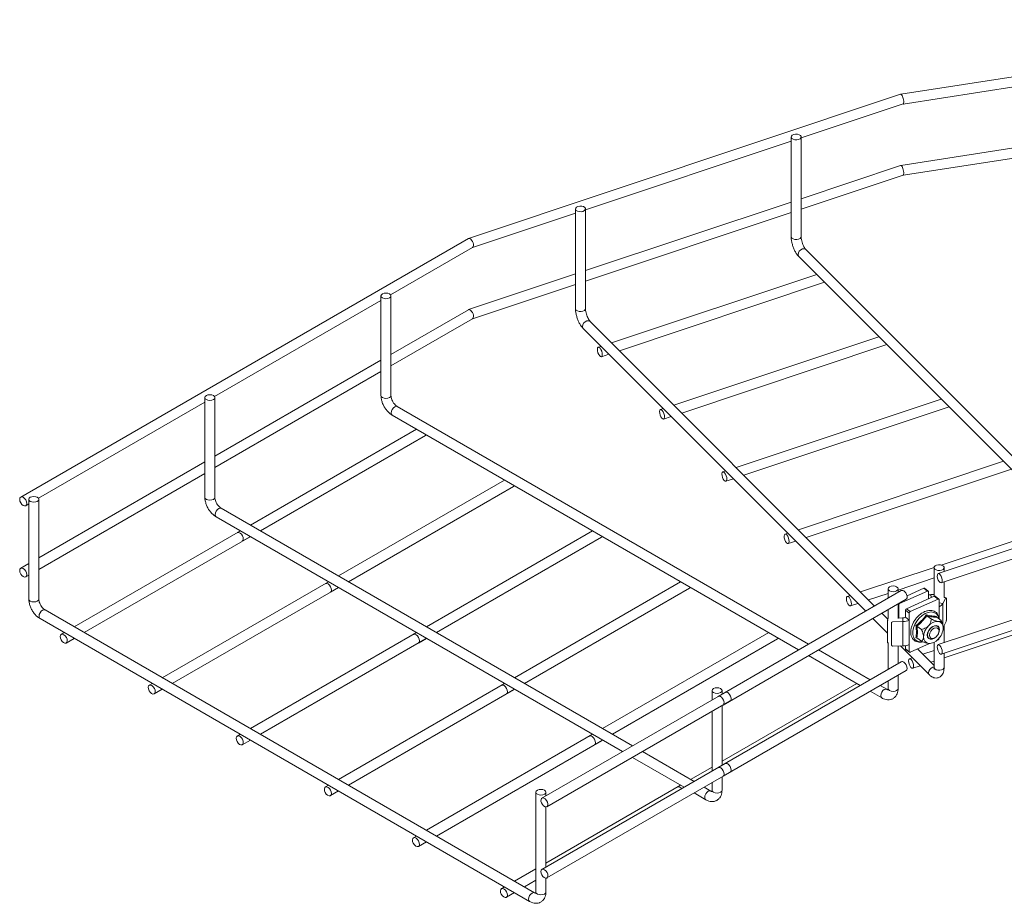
# Model space of a CAD drawing. Header units: millimetres. Extents: x 629 to 3946, y -402 to 1746.
# Tile 6 of 18: x 2305 to 2701, y -402 to -48. Entities that reach past the tile are written whole.
import ezdxf

# ---------------------------------------------------------------- set-up
doc = ezdxf.new("R2010")
doc.units = ezdxf.units.MM

msp = doc.modelspace()

# ---------------------------------------------------------------- linework, layer by layer
at = {"color": 7, "linetype": 'Continuous', "lineweight": 15}
for p, q in [((2852.72, -47.72), (2659.23, -77.65)), ((2660.16, -81.55), (2706.43, -74.39)), ((2659.2, -77.65), (2485.71, -135.48)), ((2619.26, -95.18), (2660.18, -81.54)), ((2615.26, -94.77), (2615.26, -134.78)), ((2619.26, -134.78), (2619.26, -94.77)), ((2532.65, -124.05), (2615.26, -96.52)), ((2706.43, -98.92), (2659.23, -106.22)), ((2659.2, -106.23), (2619.26, -119.55)), ((2660.16, -110.13), (2706.43, -102.97)), ((2619.26, -123.76), (2660.18, -110.12)), ((2615.26, -120.88), (2532.65, -148.41)), ((2487.31, -139.16), (2528.65, -125.38)), ((2528.65, -123.64), (2528.65, -163.65)), ((2532.65, -163.65), (2532.65, -123.64)), ((2532.65, -152.63), (2615.26, -125.09)), ((2485.62, -135.52), (2305.88, -239.28)), ((2454.42, -158.15), (2487.35, -139.14)), ((2731.95, -250.72), (2621.17, -139.95)), ((2618.34, -142.78), (2727.71, -252.13)), ((2528.65, -149.74), (2485.71, -164.06)), ((2625.5, -149.94), (2543.14, -177.39)), ((2487.31, -167.74), (2528.65, -153.96)), ((2546.31, -180.55), (2628.67, -153.1)), ((2383.71, -198.97), (2450.54, -160.38)), ((2450.54, -158.55), (2450.54, -198.56)), ((2454.54, -198.56), (2454.54, -158.55)), ((2485.62, -164.1), (2454.54, -182.04)), ((2454.54, -186.65), (2487.35, -167.71)), ((2648.76, -283), (2534.57, -168.82)), ((2531.74, -171.65), (2645.17, -285.07)), ((2650.5, -174.94), (2568.14, -202.39)), ((2538.9, -178.81), (2537.79, -179.18)), ((2571.31, -205.55), (2653.67, -178.1)), ((2450.54, -184.35), (2383.83, -222.86)), ((2539.05, -182.97), (2542.06, -181.97)), ((2383.83, -227.48), (2450.54, -188.96)), ((2312.99, -239.79), (2379.83, -201.21)), ((2379.83, -199.37), (2379.83, -239.38)), ((2379.83, -199.37), (2379.83, -239.38)), ((2383.83, -239.38), (2383.83, -199.37)), ((2383.83, -239.38), (2383.83, -199.37)), ((2675.5, -199.94), (2593.14, -227.39)), ((2622.24, -298.3), (2457.08, -202.96)), ((2563.9, -203.8), (2562.79, -204.17)), ((2596.31, -230.55), (2678.67, -203.1)), ((2455.08, -206.42), (2618.24, -300.61)), ((2564.05, -207.97), (2567.06, -206.97)), ((2464.81, -212.04), (2398.1, -250.55)), ((2402.1, -252.86), (2468.39, -214.58)), ((2379.83, -225.17), (2313.12, -263.68)), ((2700.5, -224.93), (2618.14, -252.38)), ((2588.9, -228.8), (2587.79, -229.17)), ((2621.31, -255.55), (2703.67, -228.1)), ((2313.12, -268.3), (2379.83, -229.78)), ((2500.16, -232.45), (2433.45, -270.96)), ((2589.05, -232.97), (2592.06, -231.96)), ((2437.45, -273.27), (2503.75, -234.99)), ((2309.12, -240.19), (2309.12, -280.2)), ((2313.12, -280.2), (2313.12, -240.19)), ((2764.36, -239.92), (2674.29, -269.94)), ((2307.88, -242.74), (2309.12, -242.03)), ((2551.53, -339.12), (2386.37, -243.78)), ((2551.53, -339.12), (2386.37, -243.78)), ((2675.55, -273.73), (2765.62, -243.71)), ((2384.37, -247.24), (2547.53, -341.43)), ((2384.37, -247.24), (2547.53, -341.43)), ((2394.1, -252.86), (2327.39, -291.37)), ((2394.1, -252.86), (2392.85, -253.57)), ((2535.52, -252.86), (2468.81, -291.37)), ((2725.5, -249.93), (2675.53, -266.59)), ((2331.39, -293.68), (2397.68, -255.4)), ((2394.85, -257.04), (2398.1, -255.17)), ((2472.81, -293.68), (2539.1, -255.4)), ((2613.9, -253.8), (2612.79, -254.17)), ((2614.05, -257.96), (2617.06, -256.96)), ((2309.12, -265.99), (2305.88, -267.86)), ((2672.66, -267.54), (2643.14, -277.38)), ((2672.65, -267.62), (2672.65, -279.11)), ((2764.36, -268.5), (2674.29, -298.51)), ((2676.65, -269.15), (2676.65, -267.62)), ((2307.88, -271.32), (2309.12, -270.6)), ((2658.19, -276.58), (2672.65, -271.76)), ((2675.55, -302.31), (2765.62, -272.29)), ((2429.45, -273.27), (2362.74, -311.78)), ((2366.74, -314.09), (2433.04, -275.81)), ((2429.45, -273.27), (2428.21, -273.98)), ((2430.21, -277.45), (2433.45, -275.58)), ((2570.87, -273.27), (2504.16, -311.78)), ((2508.16, -314.09), (2574.46, -275.81)), ((2654.19, -276.12), (2654.19, -279.86)), ((2658.19, -277.55), (2658.19, -276.12)), ((2668.47, -275.91), (2661.79, -278.9)), ((2670, -277.05), (2668.47, -275.91)), ((2670.3, -277.05), (2668.77, -275.91)), ((2676.65, -279.54), (2676.65, -273.36)), ((2659.43, -276.83), (2585.89, -319.29)), ((2587.89, -322.75), (2661.43, -280.3)), ((2638.9, -278.8), (2637.79, -279.17)), ((2646.31, -280.54), (2654.19, -277.92)), ((2670, -277.05), (2658.82, -282.06)), ((2661.55, -284.09), (2672.73, -279.07)), ((2663.08, -285.23), (2674.27, -280.21)), ((2670.4, -277.28), (2670.4, -280.12)), ((2672.65, -278.42), (2671.4, -278.45)), ((2674.27, -280.21), (2672.73, -279.07)), ((2674.56, -280.22), (2673.03, -279.08)), ((2674.66, -280.44), (2674.66, -283.3)), ((2677.41, -279.75), (2676.2, -282.02)), ((2676.65, -303.76), (2753.67, -278.09)), ((2677.5, -279.67), (2676.65, -279.52)), ((2677.56, -279.88), (2677.56, -288.87)), ((2512.23, -398.08), (2315.66, -284.6)), ((2639.05, -282.96), (2642.06, -281.96)), ((2654.19, -284.48), (2654.19, -288.02)), ((2658.19, -288.01), (2658.19, -282.17)), ((2658.43, -282.65), (2658.43, -285.51)), ((2661.55, -284.09), (2663.08, -285.23)), ((2313.66, -288.06), (2510.23, -401.54)), ((2648.1, -287.99), (2654, -293.89)), ((2654.03, -288.27), (2651.69, -285.92)), ((2654, -288.6), (2654, -297.58)), ((2654.15, -287.92), (2654.19, -287.83)), ((2658.43, -285.51), (2658.19, -285.33)), ((2658.19, -287.83), (2660.03, -287.77)), ((2660.03, -287.77), (2660.15, -289.22)), ((2662.69, -285.81), (2661.16, -284.68)), ((2661.16, -284.68), (2661.16, -287.53)), ((2661.16, -287.53), (2662.69, -288.67)), ((2662.69, -285.81), (2662.69, -288.67)), ((2669.73, -286.96), (2671.54, -288.3)), ((2673.65, -287.16), (2673.67, -287.53)), ((2673.68, -287.54), (2675.48, -288.88)), ((2655.55, -289.76), (2655.55, -298.74)), ((2656.05, -289.33), (2660.15, -289.22)), ((2660.15, -289.22), (2660.15, -299.01)), ((2662.69, -288.67), (2662.69, -298.47)), ((2665.78, -291.08), (2667.59, -292.42)), ((2674.15, -291.21), (2674.09, -291.17)), ((2676.22, -291.05), (2676.19, -290.91)), ((2677.41, -289.55), (2676.3, -291.63)), ((2676.65, -297.73), (2676.65, -290.96)), ((2323.39, -293.68), (2322.14, -294.39)), ((2324.14, -297.86), (2327.39, -295.99)), ((2464.81, -293.68), (2398.1, -332.19)), ((2402.1, -334.5), (2468.39, -296.23)), ((2464.81, -293.68), (2463.56, -294.39)), ((2465.56, -297.86), (2468.81, -295.99)), ((2606.23, -293.68), (2539.52, -332.19)), ((2543.52, -334.5), (2609.81, -296.23)), ((2666.02, -295.97), (2665.35, -295.84)), ((2665.78, -295.8), (2667.59, -297.14)), ((2670.51, -295.98), (2670.57, -296.03)), ((2672.71, -295.89), (2672.98, -295.72)), ((2674.55, -293.61), (2674.63, -293.3)), ((2674.66, -295.9), (2674.66, -295.96)), ((2654.06, -297.8), (2654.2, -297.82)), ((2654.19, -297.82), (2654.19, -308.44)), ((2655.53, -298.52), (2655.56, -298.77)), ((2656.05, -299.13), (2660.15, -299.01)), ((2658.19, -306.13), (2658.19, -299.07)), ((2659.15, -299.04), (2670.74, -310.63)), ((2661.16, -300.19), (2661.16, -298.92)), ((2661.16, -300.19), (2662.69, -301.33)), ((2661.25, -300.41), (2662.79, -301.55)), ((2662.69, -301.33), (2662.69, -298.47)), ((2663.08, -301.56), (2670.77, -298.11)), ((2672.65, -306.89), (2666.01, -300.25)), ((2670.89, -298.07), (2671.01, -298.06)), ((2672.65, -297.56), (2672.65, -307.63)), ((2673.85, -296.73), (2674.27, -296.54)), ((2622.24, -302.92), (2643, -314.9)), ((2647, -312.59), (2626.24, -300.61)), ((2663.9, -303.79), (2662.79, -304.16)), ((2672.65, -300.88), (2668.14, -302.38)), ((2676.65, -307.63), (2676.65, -301.94)), ((2659.43, -305.41), (2585.89, -347.87)), ((2664.05, -307.96), (2667.06, -306.96)), ((2671.31, -305.54), (2672.65, -305.09)), ((2587.89, -351.33), (2661.43, -308.88)), ((2658.19, -316.13), (2658.19, -310.75)), ((2358.74, -314.09), (2357.5, -314.8)), ((2500.16, -314.09), (2433.45, -352.6)), ((2500.16, -314.09), (2498.92, -314.8)), ((2641.58, -314.09), (2587.48, -345.32)), ((2653.65, -316.44), (2651, -314.9)), ((2654.19, -313.06), (2654.19, -316.13)), ((2359.5, -318.27), (2362.74, -316.4)), ((2437.45, -354.91), (2503.75, -316.64)), ((2500.92, -318.27), (2504.16, -316.4)), ((2588.72, -317.65), (2515.18, -360.11)), ((2583.48, -316.94), (2583.48, -320.68)), ((2583.48, -316.94), (2583.48, -320.68)), ((2587.48, -318.37), (2587.48, -316.94)), ((2587.48, -318.37), (2587.48, -316.94)), ((2647, -317.21), (2651.65, -319.9)), ((2517.18, -363.57), (2590.72, -321.12)), ((2587.48, -346.95), (2587.48, -322.99)), ((2587.48, -346.95), (2587.48, -322.99)), ((2583.48, -325.3), (2583.48, -349.26)), ((2583.48, -325.3), (2583.48, -349.26)), ((2394.1, -334.5), (2392.85, -335.21)), ((2535.52, -334.5), (2468.81, -373.01)), ((2535.52, -334.5), (2534.27, -335.21)), ((2394.85, -338.68), (2398.1, -336.81)), ((2472.81, -375.32), (2539.1, -337.05)), ((2536.27, -338.68), (2539.52, -336.81)), ((2551.53, -343.74), (2572.28, -355.72)), ((2551.53, -343.74), (2572.28, -355.72)), ((2576.28, -353.41), (2555.53, -341.43)), ((2576.28, -353.41), (2555.53, -341.43)), ((2588.72, -346.23), (2515.18, -388.69)), ((2583.48, -347.63), (2574.87, -352.6)), ((2517.18, -392.15), (2590.72, -349.7)), ((2587.48, -356.95), (2587.48, -351.57)), ((2587.48, -356.95), (2587.48, -351.57)), ((2429.45, -354.91), (2428.21, -355.62)), ((2570.87, -354.91), (2516.77, -386.14)), ((2570.87, -354.91), (2569.63, -355.62)), ((2582.94, -357.26), (2580.29, -355.72)), ((2582.94, -357.26), (2580.29, -355.72)), ((2583.48, -353.88), (2583.48, -356.95)), ((2583.48, -353.88), (2583.48, -356.95)), ((2430.21, -359.09), (2433.45, -357.22)), ((2512.77, -357.76), (2512.77, -397.77)), ((2516.77, -359.19), (2516.77, -357.76)), ((2576.28, -358.03), (2580.94, -360.72)), ((2576.28, -358.03), (2580.94, -360.72)), ((2583.31, -357.43), (2582.94, -357.26)), ((2516.77, -387.77), (2516.77, -363.66)), ((2464.81, -375.32), (2463.56, -376.03)), ((2465.56, -379.5), (2468.81, -377.63)), ((2512.77, -388.45), (2504.16, -393.42)), ((2508.16, -395.73), (2512.77, -393.07)), ((2516.77, -397.77), (2516.77, -392.24)), ((2500.16, -395.73), (2498.92, -396.44)), ((2500.92, -399.91), (2504.16, -398.04))]:
    msp.add_line(p, q, dxfattribs=at)
at = {"color": 8, "linetype": 'Continuous', "lineweight": 15}
for p, q in [((2671.5, -279.62), (2671.4, -278.45)), ((2677.41, -279.75), (2676.65, -279.62)), ((2658.43, -282.65), (2658.19, -282.47)), ((2658.63, -281.92), (2658.82, -282.06)), ((2676.2, -282.02), (2674.66, -281.74)), ((2674.66, -283.3), (2674.66, -287.93)), ((2676.2, -282.02), (2676.2, -290.95)), ((2654.23, -288.64), (2654, -288.6)), ((2654.15, -287.92), (2654.19, -287.93)), ((2658.43, -285.51), (2658.43, -287.82)), ((2655.55, -289.76), (2655.53, -289.51)), ((2656.04, -289.16), (2656.05, -289.33)), ((2654, -297.58), (2654.23, -297.62)), ((2655.53, -298.49), (2655.55, -298.74))]:
    msp.add_line(p, q, dxfattribs=at)
at = {"color": 7, "linetype": 'Continuous', "lineweight": 15, "flags": 128}
for points in [[(2616.26, -93.77), (2615.67, -94.07), (2615.32, -94.48), (2615.27, -94.93), (2615.52, -95.35), (2616.04, -95.69), (2616.74, -95.89), (2617.52, -95.92), (2618.26, -95.77), (2618.84, -95.48), (2619.19, -95.07), (2619.24, -94.62), (2618.99, -94.2), (2618.47, -93.86), (2617.77, -93.66), (2617, -93.63), (2616.26, -93.77)], [(2529.65, -122.64), (2529.07, -122.94), (2528.72, -123.34), (2528.67, -123.79), (2528.92, -124.22), (2529.44, -124.55), (2530.14, -124.75), (2530.92, -124.78), (2531.65, -124.64), (2532.24, -124.34), (2532.59, -123.94), (2532.64, -123.49), (2532.39, -123.06), (2531.87, -122.72), (2531.17, -122.52), (2530.39, -122.49), (2529.65, -122.64)], [(2451.13, -157.74), (2450.7, -158.11), (2450.54, -158.55), (2450.7, -159), (2451.13, -159.37), (2451.78, -159.62), (2452.54, -159.71), (2453.31, -159.62), (2453.96, -159.37), (2454.39, -159), (2454.54, -158.55), (2454.39, -158.11), (2453.96, -157.74), (2453.31, -157.49), (2452.54, -157.4), (2451.78, -157.49), (2451.13, -157.74)], [(2539.17, -180.75), (2538.86, -180.05), (2538.49, -179.51), (2538.1, -179.21), (2537.76, -179.19), (2537.52, -179.46), (2537.42, -179.97), (2537.48, -180.66), (2537.67, -181.4), (2537.98, -182.1), (2538.36, -182.64), (2538.75, -182.94), (2539.08, -182.96), (2539.32, -182.69), (2539.42, -182.18), (2539.37, -181.49), (2539.17, -180.75)], [(2380.42, -198.56), (2379.98, -198.93), (2379.83, -199.37), (2379.98, -199.82), (2380.42, -200.19), (2381.07, -200.44), (2381.83, -200.53), (2382.6, -200.44), (2383.25, -200.19), (2383.68, -199.82), (2383.83, -199.37), (2383.68, -198.93), (2383.25, -198.56), (2382.6, -198.31), (2381.83, -198.22), (2381.07, -198.31), (2380.42, -198.56)], [(2380.42, -198.56), (2379.98, -198.93), (2379.83, -199.37), (2379.98, -199.82), (2380.42, -200.19), (2381.07, -200.44), (2381.83, -200.53), (2382.6, -200.44), (2383.25, -200.19), (2383.68, -199.82), (2383.83, -199.37), (2383.68, -198.93), (2383.25, -198.56), (2382.6, -198.31), (2381.83, -198.22), (2381.07, -198.31), (2380.42, -198.56)], [(2564.17, -205.74), (2563.86, -205.05), (2563.49, -204.51), (2563.1, -204.2), (2562.76, -204.19), (2562.52, -204.45), (2562.42, -204.97), (2562.48, -205.65), (2562.67, -206.4), (2562.98, -207.1), (2563.36, -207.64), (2563.75, -207.94), (2564.08, -207.96), (2564.32, -207.69), (2564.42, -207.17), (2564.37, -206.49), (2564.17, -205.74)], [(2468.39, -214.58), (2468.66, -214.3), (2468.68, -214.27)], [(2589.17, -230.74), (2588.86, -230.04), (2588.49, -229.5), (2588.1, -229.2), (2587.76, -229.18), (2587.52, -229.45), (2587.42, -229.97), (2587.48, -230.65), (2587.67, -231.4), (2587.98, -232.09), (2588.36, -232.64), (2588.75, -232.94), (2589.08, -232.96), (2589.32, -232.69), (2589.42, -232.17), (2589.37, -231.49), (2589.17, -230.74)], [(2503.75, -234.99), (2504.02, -234.71), (2504.03, -234.68)], [(2308.29, -241.83), (2308.19, -241.14), (2307.88, -240.43), (2307.42, -239.81), (2306.88, -239.38), (2306.34, -239.19), (2305.88, -239.28), (2305.57, -239.63), (2305.46, -240.19), (2305.57, -240.88), (2305.88, -241.59), (2306.34, -242.21), (2306.88, -242.64), (2307.42, -242.83), (2307.88, -242.74), (2308.19, -242.39), (2308.29, -241.83)], [(2309.71, -239.38), (2309.27, -239.75), (2309.12, -240.19), (2309.27, -240.64), (2309.71, -241.01), (2310.36, -241.26), (2311.12, -241.35), (2311.89, -241.26), (2312.54, -241.01), (2312.97, -240.64), (2313.12, -240.19), (2312.97, -239.75), (2312.54, -239.38), (2311.89, -239.13), (2311.12, -239.04), (2310.36, -239.13), (2309.71, -239.38)], [(2394.91, -254.84), (2394.48, -254.2), (2393.94, -253.73), (2393.4, -253.5), (2392.92, -253.54), (2392.85, -253.57)], [(2394.85, -257.04), (2395.12, -256.76), (2395.26, -256.22), (2395.19, -255.55), (2394.91, -254.84)], [(2397.68, -255.4), (2397.95, -255.12), (2397.97, -255.09)], [(2539.1, -255.4), (2539.37, -255.12), (2539.39, -255.09)], [(2614.17, -255.74), (2613.86, -255.04), (2613.49, -254.5), (2613.1, -254.2), (2612.76, -254.18), (2612.52, -254.45), (2612.42, -254.96), (2612.48, -255.65), (2612.67, -256.39), (2612.98, -257.09), (2613.36, -257.63), (2613.75, -257.93), (2614.08, -257.95), (2614.32, -257.68), (2614.42, -257.17), (2614.37, -256.48), (2614.17, -255.74)], [(2308.29, -270.41), (2308.19, -269.72), (2307.88, -269.01), (2307.42, -268.39), (2306.88, -267.96), (2306.34, -267.77), (2305.88, -267.86), (2305.57, -268.21), (2305.46, -268.77), (2305.57, -269.46), (2305.88, -270.17), (2306.34, -270.79), (2306.88, -271.22), (2307.42, -271.41), (2307.88, -271.32), (2308.19, -270.97), (2308.29, -270.41)], [(2675.65, -268.62), (2674.92, -268.77), (2674.14, -268.74), (2673.44, -268.54), (2672.92, -268.2), (2672.67, -267.77), (2672.72, -267.32), (2673.07, -266.92), (2673.65, -266.62), (2674.39, -266.48), (2675.17, -266.51), (2675.87, -266.71), (2676.39, -267.05), (2676.64, -267.47), (2676.59, -267.92), (2676.24, -268.33), (2675.65, -268.62)], [(2675.15, -270.47), (2674.76, -270.06), (2674.39, -269.92), (2674.11, -270.07), (2673.95, -270.49), (2673.94, -271.11), (2674.07, -271.85), (2674.34, -272.58), (2674.69, -273.2), (2675.08, -273.61), (2675.45, -273.75), (2675.73, -273.6), (2675.9, -273.18), (2675.91, -272.55), (2675.77, -271.82), (2675.51, -271.09), (2675.15, -270.47)], [(2430.27, -275.25), (2429.83, -274.61), (2429.3, -274.14), (2428.75, -273.91), (2428.27, -273.95), (2428.21, -273.98)], [(2430.21, -277.45), (2430.48, -277.17), (2430.62, -276.63), (2430.55, -275.96), (2430.27, -275.25)], [(2433.04, -275.81), (2433.31, -275.54), (2433.32, -275.5)], [(2574.46, -275.81), (2574.73, -275.54), (2574.75, -275.5)], [(2657.6, -276.93), (2656.96, -277.18), (2656.19, -277.27), (2655.42, -277.18), (2654.78, -276.93), (2654.34, -276.56), (2654.19, -276.12), (2654.34, -275.67), (2654.78, -275.3), (2655.42, -275.05), (2656.19, -274.96), (2656.96, -275.05), (2657.6, -275.3), (2658.04, -275.67), (2658.19, -276.12), (2658.04, -276.56), (2657.6, -276.93)], [(2639.17, -280.73), (2638.86, -280.04), (2638.49, -279.5), (2638.1, -279.19), (2637.76, -279.18), (2637.52, -279.45), (2637.42, -279.96), (2637.48, -280.65), (2637.67, -281.39), (2637.98, -282.09), (2638.36, -282.63), (2638.75, -282.93), (2639.08, -282.95), (2639.32, -282.68), (2639.42, -282.16), (2639.37, -281.48), (2639.17, -280.73)], [(2661.43, -280.3), (2661.58, -280.18), (2661.81, -279.73), (2661.83, -279.11), (2661.63, -278.4), (2661.26, -277.71), (2660.75, -277.16)], [(2677.56, -279.88), (2677.55, -279.81), (2677.54, -279.75), (2677.53, -279.7), (2677.51, -279.68), (2677.49, -279.67), (2677.46, -279.68), (2677.44, -279.71), (2677.41, -279.75)], [(2673.8, -295.02), (2673.58, -295.26), (2672.78, -295.92), (2671.93, -296.3), (2671.13, -296.36), (2670.48, -296.09), (2670.06, -295.52), (2669.91, -294.72), (2670.06, -293.79), (2670.48, -292.83), (2671.13, -291.98), (2671.93, -291.32), (2672.78, -290.94), (2673.58, -290.88), (2674.23, -291.15), (2674.66, -291.72), (2674.81, -292.52), (2674.81, -292.52)], [(2670.68, -292.64), (2671.36, -291.85), (2672.15, -291.27), (2672.97, -290.98), (2673.72, -291), (2674.3, -291.34), (2674.65, -291.96), (2674.72, -292.78), (2674.63, -293.3)], [(2671.33, -293.07), (2671.96, -292.36), (2672.7, -291.88), (2673.44, -291.7), (2674.06, -291.85), (2674.48, -292.31), (2674.63, -293.01), (2674.48, -293.84), (2674.06, -294.67), (2673.44, -295.39), (2672.7, -295.87), (2671.96, -296.05), (2671.33, -295.9), (2670.91, -295.44), (2670.77, -294.74), (2670.91, -293.91), (2671.33, -293.07)], [(2324.2, -295.66), (2323.77, -295.02), (2323.23, -294.55), (2322.69, -294.32), (2322.21, -294.36), (2321.87, -294.67), (2321.73, -295.21), (2321.8, -295.88), (2322.08, -296.59), (2322.52, -297.23), (2323.05, -297.7), (2323.6, -297.94), (2324.08, -297.89), (2324.41, -297.58), (2324.55, -297.04), (2324.48, -296.37), (2324.2, -295.66)], [(2465.63, -295.66), (2465.19, -295.02), (2464.65, -294.55), (2464.11, -294.32), (2463.63, -294.36), (2463.56, -294.39)], [(2465.56, -297.86), (2465.83, -297.58), (2465.98, -297.04), (2465.9, -296.37), (2465.63, -295.66)], [(2468.39, -296.23), (2468.66, -295.95), (2468.68, -295.91)], [(2609.81, -296.23), (2610.08, -295.95), (2610.1, -295.91)], [(2672.71, -295.89), (2672.56, -295.97), (2671.74, -296.26), (2671, -296.24), (2670.42, -295.9), (2670.07, -295.28), (2670, -294.47), (2670.21, -293.55), (2670.68, -292.64)], [(2654.06, -297.8), (2654.04, -297.79), (2654.02, -297.76), (2654.01, -297.72), (2654, -297.66), (2654, -297.58)], [(2674.97, -298.82), (2674.58, -298.54), (2674.25, -298.53), (2674.02, -298.82), (2673.92, -299.34), (2673.98, -300.03), (2674.18, -300.78), (2674.5, -301.47), (2674.88, -302), (2675.26, -302.29), (2675.6, -302.29), (2675.83, -302.01), (2675.92, -301.48), (2675.86, -300.79), (2675.66, -300.05), (2675.35, -299.36), (2674.97, -298.82)], [(2664.17, -305.73), (2663.86, -305.03), (2663.49, -304.49), (2663.1, -304.19), (2662.76, -304.17), (2662.52, -304.44), (2662.42, -304.96), (2662.48, -305.64), (2662.67, -306.39), (2662.98, -307.09), (2663.36, -307.63), (2663.75, -307.93), (2664.08, -307.95), (2664.32, -307.68), (2664.42, -307.16), (2664.37, -306.48), (2664.17, -305.73)], [(2661.43, -308.88), (2661.71, -308.58), (2661.85, -308.03), (2661.76, -307.35), (2661.48, -306.64), (2661.03, -306.01), (2660.5, -305.55)], [(2359.56, -316.07), (2359.12, -315.43), (2358.59, -314.96), (2358.04, -314.73), (2357.56, -314.77), (2357.23, -315.08), (2357.09, -315.62), (2357.16, -316.29), (2357.44, -317), (2357.87, -317.64), (2358.41, -318.11), (2358.96, -318.35), (2359.43, -318.3), (2359.77, -317.99), (2359.91, -317.45), (2359.84, -316.78), (2359.56, -316.07)], [(2500.98, -316.07), (2500.54, -315.43), (2500.01, -314.96), (2499.46, -314.73), (2498.98, -314.77), (2498.92, -314.8)], [(2500.92, -318.27), (2501.19, -317.99), (2501.33, -317.45), (2501.26, -316.78), (2500.98, -316.07)], [(2586.89, -317.75), (2586.24, -318), (2585.48, -318.09), (2584.71, -318), (2584.06, -317.75), (2583.63, -317.38), (2583.48, -316.94), (2583.63, -316.49), (2584.06, -316.12), (2584.71, -315.87), (2585.48, -315.78), (2586.24, -315.87), (2586.89, -316.12), (2587.33, -316.49), (2587.48, -316.94), (2587.33, -317.38), (2586.89, -317.75)], [(2586.89, -317.75), (2586.24, -318), (2585.48, -318.09), (2584.71, -318), (2584.06, -317.75), (2583.63, -317.38), (2583.48, -316.94), (2583.63, -316.49), (2584.06, -316.12), (2584.71, -315.87), (2585.48, -315.78), (2586.24, -315.87), (2586.89, -316.12), (2587.33, -316.49), (2587.48, -316.94), (2587.33, -317.38), (2586.89, -317.75)], [(2503.75, -316.64), (2504.02, -316.36), (2504.03, -316.32)], [(2587.89, -322.75), (2588.04, -322.63), (2588.27, -322.19), (2588.29, -321.56), (2588.09, -320.85), (2587.72, -320.17), (2587.22, -319.61)], [(2590.72, -321.12), (2590.87, -321), (2591.1, -320.55), (2591.12, -319.93), (2590.92, -319.22), (2590.55, -318.53), (2590.04, -317.98)], [(2394.91, -336.48), (2394.48, -335.84), (2393.94, -335.37), (2393.4, -335.14), (2392.92, -335.18), (2392.58, -335.49), (2392.44, -336.03), (2392.51, -336.7), (2392.79, -337.41), (2393.23, -338.05), (2393.76, -338.52), (2394.31, -338.76), (2394.79, -338.71), (2395.12, -338.4), (2395.26, -337.86), (2395.19, -337.19), (2394.91, -336.48)], [(2536.34, -336.48), (2535.9, -335.84), (2535.36, -335.37), (2534.82, -335.14), (2534.34, -335.18), (2534.27, -335.21)], [(2536.27, -338.68), (2536.54, -338.4), (2536.69, -337.86), (2536.61, -337.19), (2536.34, -336.48)], [(2539.1, -337.05), (2539.37, -336.77), (2539.39, -336.73)], [(2590.72, -349.7), (2591, -349.4), (2591.13, -348.85), (2591.05, -348.17), (2590.77, -347.46), (2590.32, -346.83), (2589.78, -346.37)], [(2587.89, -351.33), (2588.17, -351.03), (2588.31, -350.49), (2588.22, -349.81), (2587.94, -349.1), (2587.49, -348.46), (2586.96, -348)], [(2430.27, -356.89), (2429.83, -356.25), (2429.3, -355.78), (2428.75, -355.55), (2428.27, -355.59), (2427.94, -355.9), (2427.8, -356.44), (2427.87, -357.11), (2428.15, -357.82), (2428.59, -358.46), (2429.12, -358.93), (2429.67, -359.17), (2430.14, -359.12), (2430.48, -358.81), (2430.62, -358.27), (2430.55, -357.6), (2430.27, -356.89)], [(2516.18, -358.57), (2515.53, -358.82), (2514.77, -358.91), (2514, -358.82), (2513.35, -358.57), (2512.92, -358.2), (2512.77, -357.76), (2512.92, -357.32), (2513.35, -356.94), (2514, -356.69), (2514.77, -356.6), (2515.53, -356.69), (2516.18, -356.94), (2516.62, -357.32), (2516.77, -357.76), (2516.62, -358.2), (2516.18, -358.57)], [(2516.5, -360.43), (2515.95, -360.1), (2515.44, -360.02), (2515.03, -360.22), (2514.81, -360.67), (2514.79, -361.3), (2514.98, -362.01), (2515.36, -362.69), (2515.86, -363.24), (2516.41, -363.58), (2516.93, -363.66), (2517.33, -363.45), (2517.56, -363.01), (2517.58, -362.38), (2517.38, -361.67), (2517.01, -360.99), (2516.5, -360.43)], [(2465.63, -377.3), (2465.19, -376.66), (2464.65, -376.19), (2464.11, -375.96), (2463.63, -376), (2463.29, -376.31), (2463.15, -376.85), (2463.23, -377.52), (2463.5, -378.23), (2463.94, -378.87), (2464.47, -379.34), (2465.02, -379.58), (2465.5, -379.53), (2465.83, -379.22), (2465.98, -378.68), (2465.9, -378.01), (2465.63, -377.3)], [(2516.25, -388.82), (2515.7, -388.6), (2515.23, -388.66), (2514.9, -388.99), (2514.77, -389.53), (2514.85, -390.21), (2515.14, -390.92), (2515.58, -391.55), (2516.12, -392.01), (2516.67, -392.23), (2517.14, -392.17), (2517.46, -391.85), (2517.6, -391.31), (2517.51, -390.63), (2517.23, -389.92), (2516.78, -389.28), (2516.25, -388.82)], [(2500.98, -397.71), (2500.54, -397.07), (2500.01, -396.6), (2499.46, -396.37), (2498.98, -396.41), (2498.65, -396.72), (2498.51, -397.26), (2498.58, -397.93), (2498.86, -398.64), (2499.3, -399.28), (2499.83, -399.75), (2500.38, -399.99), (2500.85, -399.94), (2501.19, -399.63), (2501.33, -399.1), (2501.26, -398.42), (2500.98, -397.71)]]:
    msp.add_lwpolyline(points, dxfattribs=at)
at = {"color": 8, "linetype": 'Continuous', "lineweight": 15, "flags": 128}
for points in [[(2615.26, -134.78), (2615.27, -134.94), (2615.52, -135.36), (2616.04, -135.7), (2616.74, -135.9), (2617.52, -135.93), (2618.26, -135.78), (2618.84, -135.49), (2619.19, -135.08), (2619.26, -134.78)], [(2618.34, -142.78), (2618.16, -142.53), (2618.02, -141.94), (2618.16, -141.28), (2618.53, -140.62), (2619.09, -140.08), (2619.76, -139.73), (2620.42, -139.64), (2620.98, -139.8), (2621.17, -139.95)], [(2528.65, -163.65), (2528.67, -163.8), (2528.92, -164.23), (2529.44, -164.57), (2530.14, -164.76), (2530.92, -164.79), (2531.65, -164.65), (2532.24, -164.35), (2532.59, -163.95), (2532.65, -163.65)], [(2531.74, -171.65), (2531.55, -171.39), (2531.42, -170.81), (2531.55, -170.14), (2531.93, -169.49), (2532.49, -168.94), (2533.15, -168.6), (2533.82, -168.5), (2534.38, -168.67), (2534.57, -168.82)], [(2450.54, -198.56), (2450.7, -199.01), (2451.13, -199.38), (2451.78, -199.63), (2452.54, -199.72), (2453.31, -199.63), (2453.96, -199.38), (2454.39, -199.01), (2454.54, -198.56)], [(2455.08, -206.42), (2455.08, -206.42), (2454.77, -206.07), (2454.66, -205.5), (2454.77, -204.82), (2455.08, -204.11), (2455.54, -203.49), (2456.08, -203.05), (2456.62, -202.87), (2457.08, -202.96)], [(2379.83, -239.38), (2379.98, -239.83), (2380.42, -240.2), (2381.07, -240.45), (2381.83, -240.54), (2382.6, -240.45), (2383.25, -240.2), (2383.68, -239.83), (2383.83, -239.38)], [(2379.83, -239.38), (2379.98, -239.83), (2380.42, -240.2), (2381.07, -240.45), (2381.83, -240.54), (2382.6, -240.45), (2383.25, -240.2), (2383.68, -239.83), (2383.83, -239.38)], [(2384.37, -247.24), (2384.37, -247.24), (2384.06, -246.89), (2383.95, -246.32), (2384.06, -245.64), (2384.37, -244.93), (2384.83, -244.31), (2385.37, -243.88), (2385.91, -243.69), (2386.37, -243.78)], [(2384.37, -247.24), (2384.37, -247.24), (2384.06, -246.89), (2383.95, -246.32), (2384.06, -245.64), (2384.37, -244.93), (2384.83, -244.31), (2385.37, -243.88), (2385.91, -243.69), (2386.37, -243.78)], [(2309.12, -280.2), (2309.27, -280.65), (2309.71, -281.02), (2310.36, -281.27), (2311.12, -281.36), (2311.89, -281.27), (2312.54, -281.02), (2312.97, -280.65), (2313.12, -280.2)], [(2313.66, -288.06), (2313.66, -288.06), (2313.35, -287.71), (2313.24, -287.14), (2313.35, -286.46), (2313.66, -285.75), (2314.12, -285.13), (2314.66, -284.7), (2315.2, -284.51), (2315.66, -284.6)], [(2674.61, -288.18), (2674.52, -287.8), (2674.1, -286.79), (2673.42, -286.02), (2672.53, -285.55), (2671.46, -285.39), (2670.27, -285.56), (2669.04, -286.04), (2667.83, -286.8), (2666.69, -287.82), (2665.7, -289.02), (2664.91, -290.36), (2664.35, -291.75), (2664.07, -293.12), (2664.07, -294.4), (2664.35, -295.51), (2664.91, -296.4), (2665.7, -297.03), (2666.69, -297.34), (2667.83, -297.34), (2667.95, -297.32)], [(2670.74, -310.63), (2670.55, -310.37), (2670.42, -309.79), (2670.55, -309.12), (2670.93, -308.47), (2671.49, -307.93), (2672.15, -307.58), (2672.65, -307.49)], [(2675.65, -308.63), (2674.92, -308.78), (2674.14, -308.75), (2673.44, -308.55), (2672.92, -308.21), (2672.67, -307.78), (2672.65, -307.63)], [(2657.6, -316.94), (2656.96, -317.19), (2656.19, -317.28), (2655.42, -317.19), (2654.78, -316.94), (2654.34, -316.57), (2654.19, -316.13)], [(2658.19, -316.13), (2658.04, -316.57), (2657.6, -316.94)], [(2651.65, -319.9), (2651.35, -319.55), (2651.24, -318.98), (2651.35, -318.3), (2651.65, -317.59), (2652.11, -316.97), (2652.65, -316.54), (2653.2, -316.35), (2653.65, -316.44), (2653.67, -316.45)], [(2580.94, -360.72), (2580.64, -360.37), (2580.53, -359.81), (2580.64, -359.12), (2580.94, -358.41), (2581.4, -357.79), (2581.94, -357.36), (2582.48, -357.17), (2582.94, -357.26), (2582.96, -357.27)], [(2580.94, -360.72), (2580.64, -360.37), (2580.53, -359.81), (2580.64, -359.12), (2580.94, -358.41), (2581.4, -357.79), (2581.94, -357.36), (2582.48, -357.17), (2582.94, -357.26), (2582.96, -357.27)], [(2586.89, -357.76), (2586.24, -358.01), (2585.48, -358.1), (2584.71, -358.01), (2584.06, -357.76), (2583.63, -357.39), (2583.48, -356.95)], [(2586.89, -357.76), (2586.24, -358.01), (2585.48, -358.1), (2584.71, -358.01), (2584.06, -357.76), (2583.63, -357.39), (2583.48, -356.95)], [(2587.48, -356.95), (2587.33, -357.39), (2586.89, -357.76)], [(2587.48, -356.95), (2587.33, -357.39), (2586.89, -357.76)], [(2510.23, -401.54), (2509.93, -401.19), (2509.82, -400.63), (2509.93, -399.94), (2510.23, -399.23), (2510.69, -398.61), (2511.23, -398.18), (2511.77, -397.99), (2512.23, -398.08), (2512.25, -398.09)], [(2516.18, -398.58), (2515.53, -398.83), (2514.77, -398.92), (2514, -398.83), (2513.35, -398.58), (2512.92, -398.21), (2512.77, -397.77)], [(2516.77, -397.77), (2516.62, -398.21), (2516.18, -398.58)]]:
    msp.add_lwpolyline(points, dxfattribs=at)
at = {"color": 7, "linetype": 'Continuous', "lineweight": 15}
for centre, radius, start, end in [((2659.87, -277.91), 1.16, 40.219, 111.9468), ((2668.61, -276.15), 0.286, 57.2866, 120.0773), ((2670.14, -277.26), 0.255, 356.0175, 123.2926), ((2671.61, -286.01), 7.56, 91.6103, 99.2467), ((2672.88, -279.32), 0.286, 57.2759, 120.097), ((2674.41, -280.43), 0.255, 356.01, 123.3), ((2659.12, -282.69), 0.696, 115.5463, 176.4758), ((2661.85, -284.72), 0.696, 115.5463, 176.4758), ((2673.51, -280.36), 3.16, 291.3785, 328.3834), ((2655.68, -288.61), 1.69, 155.8644, 179.819), ((2659.23, -287.32), 1.98, 113.973, 121.7396), ((2659.97, -284.77), 3, 271.0134, 293.1722), ((2663.38, -285.86), 0.696, 115.5463, 176.4758), ((2656.03, -289.81), 0.477, 86.9105, 173.5805), ((2660.03, -282.47), 6.75, 271.0137, 293.1703), ((2675.14, -295.75), 6.74, 134.9003, 176.9871), ((2674.15, -294.08), 4.89, 87.9014, 140.4365), ((2670.8, -292.34), 4.01, 325.7662, 357.3617), ((2673.89, -291.59), 2.43, 353.8786, 79.4806), ((2669.57, -291.49), 6.74, 314.9006, 356.988), ((2675.87, -288.86), 1.68, 335.8613, 359.8355), ((2670.83, -295.65), 2.43, 173.8776, 259.4823), ((2670.56, -293.16), 4.89, 267.9004, 320.4374), ((2673.97, -295.91), 0.696, 295.5501, 356.4707), ((2656, -298.69), 0.446, 186.2212, 277.2504), ((2660.03, -292.26), 6.75, 271.0137, 293.1703), ((2661.42, -300.21), 0.267, 176.0763, 230.5469), ((2662.94, -301.35), 0.255, 176.0011, 303.293), ((2659.86, -306.28), 0.969, 49.1091, 116.2202), ((2586.33, -320.36), 1.16, 40.219, 111.9468), ((2589.16, -318.73), 1.16, 40.219, 111.9468), ((2586.32, -348.74), 0.969, 49.1091, 116.2202), ((2589.15, -347.1), 0.969, 49.1091, 116.2202), ((2570.04, -357.01), 1.44, 29.659, 106.368)]:
    msp.add_arc(centre, radius, start, end, dxfattribs=at)
at = {"color": 8, "linetype": 'Continuous', "lineweight": 15}
msp.add_arc((2675.47, -307.45), 1.2, 278.8862, 351.1084, dxfattribs=at)
at = {"color": 7, "linetype": 'Continuous', "lineweight": 15}
for centre, major_axis, ratio, start_param, end_param in [((2659.69, -79.6), (-0.47, 1.95), 0.313166, 3.167994, 6.309587), ((2659.69, -108.18), (-0.47, 1.95), 0.313166, 3.167994, 6.309587), ((2486.48, -137.33), (-0.82, 1.83), 0.497539, 3.977411, 6.333524), ((2486.48, -137.33), (-0.82, 1.83), 0.497539, 3.191931, 3.977411), ((2486.48, -165.91), (-0.82, 1.83), 0.497539, 3.977411, 6.333524), ((2486.48, -165.91), (-0.82, 1.83), 0.497539, 3.191931, 3.977411)]:
    msp.add_ellipse(centre, major_axis=major_axis, ratio=ratio, start_param=start_param, end_param=end_param, dxfattribs=at)
for points, knots in [([(2615.26, -134.78), (2615.26, -135.02), (2615.28, -135.69), (2615.45, -136.87), (2615.81, -138.29), (2616.31, -139.66), (2616.94, -140.93), (2617.62, -141.99), (2618.12, -142.54), (2618.34, -142.78)], [0, 0, 0, 0, 0.084652, 0.245364, 0.402216, 0.557684, 0.714165, 0.874083, 1, 1, 1, 1]), ([(2621.17, -139.95), (2621.11, -139.89), (2620.93, -139.7), (2620.57, -139.19), (2620.15, -138.42), (2619.76, -137.47), (2619.46, -136.46), (2619.28, -135.51), (2619.27, -135.01), (2619.26, -134.78)], [0, 0, 0, 0, 0.0815733, 0.2231755, 0.3747708, 0.5346495, 0.6983035, 0.8613795, 1, 1, 1, 1]), ([(2528.65, -163.65), (2528.66, -163.88), (2528.68, -164.56), (2528.85, -165.74), (2529.21, -167.15), (2529.71, -168.52), (2530.34, -169.8), (2531.02, -170.86), (2531.52, -171.4), (2531.74, -171.65)], [0, 0, 0, 0, 0.084652, 0.245363, 0.402216, 0.557684, 0.714165, 0.874082, 1, 1, 1, 1]), ([(2534.57, -168.82), (2534.5, -168.75), (2534.33, -168.56), (2533.97, -168.06), (2533.54, -167.28), (2533.15, -166.33), (2532.86, -165.32), (2532.68, -164.38), (2532.66, -163.88), (2532.65, -163.65)], [0, 0, 0, 0, 0.081574, 0.223175, 0.374768, 0.534646, 0.698302, 0.861379, 1, 1, 1, 1]), ([(2450.54, -198.56), (2450.55, -198.82), (2450.58, -199.52), (2450.82, -200.71), (2451.32, -202.09), (2452.03, -203.42), (2452.91, -204.62), (2453.93, -205.67), (2454.7, -206.17), (2455.08, -206.42)], [0, 0, 0, 0, 0.085869, 0.238023, 0.389737, 0.541078, 0.69297, 0.846563, 1, 1, 1, 1]), ([(2457.08, -202.96), (2456.99, -202.9), (2456.71, -202.73), (2456.2, -202.27), (2455.6, -201.55), (2455.09, -200.69), (2454.73, -199.79), (2454.56, -199.05), (2454.55, -198.7), (2454.54, -198.56)], [0, 0, 0, 0, 0.082292, 0.2396057, 0.4022792, 0.5691498, 0.7369759, 0.9015101, 1, 1, 1, 1]), ([(2379.83, -239.38), (2379.84, -239.64), (2379.86, -240.34), (2380.11, -241.53), (2380.61, -242.91), (2381.32, -244.24), (2382.2, -245.44), (2383.22, -246.49), (2383.99, -246.99), (2384.37, -247.24)], [0, 0, 0, 0, 0.085869, 0.238023, 0.389737, 0.541078, 0.69297, 0.846563, 1, 1, 1, 1]), ([(2379.83, -239.38), (2379.84, -239.64), (2379.86, -240.34), (2380.11, -241.53), (2380.61, -242.91), (2381.32, -244.24), (2382.2, -245.44), (2383.22, -246.49), (2383.99, -246.99), (2384.37, -247.24)], [0, 0, 0, 0, 0.085869, 0.238023, 0.389737, 0.541078, 0.69297, 0.846563, 1, 1, 1, 1]), ([(2386.37, -243.78), (2386.27, -243.72), (2386, -243.55), (2385.49, -243.09), (2384.89, -242.37), (2384.38, -241.51), (2384.02, -240.61), (2383.85, -239.87), (2383.84, -239.52), (2383.83, -239.38)], [0, 0, 0, 0, 0.082294, 0.239606, 0.40228, 0.56915, 0.736976, 0.90151, 1, 1, 1, 1]), ([(2386.37, -243.78), (2386.27, -243.72), (2386, -243.55), (2385.49, -243.09), (2384.89, -242.37), (2384.38, -241.51), (2384.02, -240.61), (2383.85, -239.87), (2383.84, -239.52), (2383.83, -239.38)], [0, 0, 0, 0, 0.082294, 0.239606, 0.40228, 0.56915, 0.736976, 0.90151, 1, 1, 1, 1]), ([(2309.12, -280.2), (2309.13, -280.46), (2309.15, -281.16), (2309.4, -282.35), (2309.9, -283.73), (2310.61, -285.06), (2311.49, -286.26), (2312.51, -287.31), (2313.27, -287.81), (2313.66, -288.06)], [0, 0, 0, 0, 0.085869, 0.238023, 0.389737, 0.541078, 0.69297, 0.846563, 1, 1, 1, 1]), ([(2315.66, -284.6), (2315.56, -284.54), (2315.29, -284.37), (2314.77, -283.91), (2314.18, -283.19), (2313.67, -282.33), (2313.31, -281.43), (2313.14, -280.69), (2313.13, -280.34), (2313.12, -280.2)], [0, 0, 0, 0, 0.082293, 0.239606, 0.402279, 0.56915, 0.736975, 0.901509, 1, 1, 1, 1]), ([(2674.66, -287.94), (2674.6, -287.63), (2674.47, -286.92), (2673.94, -286.03), (2673.18, -285.31), (2672.23, -284.87), (2671.16, -284.71), (2670.01, -284.83), (2668.82, -285.23), (2667.62, -285.89), (2666.48, -286.79), (2665.46, -287.88), (2664.58, -289.12), (2663.91, -290.44), (2663.46, -291.8), (2663.26, -293.14), (2663.32, -294.4), (2663.66, -295.52), (2664.25, -296.44), (2665.06, -297.1), (2666.04, -297.48), (2667.09, -297.59), (2667.82, -297.44), (2668.18, -297.37)], [0, 0, 0, 0, 0.039803, 0.088644, 0.136255, 0.182908, 0.229455, 0.276785, 0.325106, 0.374003, 0.423034, 0.472043, 0.521048, 0.570112, 0.619297, 0.668668, 0.718222, 0.76763, 0.816241, 0.863584, 0.910163, 0.956814, 1, 1, 1, 1]), ([(2665.35, -290.88), (2666.14, -290.23), (2667.26, -289.3), (2668.58, -287.8), (2669.17, -287), (2669.5, -286.55)], [0, 0, 0, 0, 0.49973, 0.714802, 1, 1, 1, 1]), ([(2669.73, -286.96), (2669.15, -287.7), (2668, -289.2), (2666.52, -290.46), (2665.78, -291.08)], [0, 0, 0, 0, 0.500004, 1, 1, 1, 1]), ([(2669.5, -286.55), (2670.28, -286.72), (2671.39, -286.97), (2672.72, -287.13), (2673.31, -287.15), (2673.65, -287.16)], [0, 0, 0, 0, 0.499732, 0.714803, 1, 1, 1, 1]), ([(2669.73, -286.96), (2669.71, -286.93), (2669.66, -286.89), (2669.59, -286.79), (2669.54, -286.67), (2669.51, -286.59), (2669.5, -286.55), (2669.5, -286.55)], [0, 0, 0, 0, 0.23621, 0.471409, 0.732444, 0.992116, 1, 1, 1, 1]), ([(2673.68, -287.54), (2673.1, -287.5), (2671.95, -287.43), (2670.47, -287.11), (2669.73, -286.96)], [0, 0, 0, 0, 0.500002, 1, 1, 1, 1]), ([(2670.38, -290.97), (2670.56, -290.76), (2671.03, -290.2), (2671.37, -289.25), (2671.49, -288.58), (2671.54, -288.3)], [0, 0, 0, 0, 0.259122, 0.686795, 1, 1, 1, 1]), ([(2671.54, -288.3), (2672.13, -288.53), (2673.06, -288.9), (2673.97, -289.14), (2674.28, -289.19), (2674.33, -289.2)], [0, 0, 0, 0, 0.599194, 0.927947, 1, 1, 1, 1]), ([(2673.68, -287.54), (2673.66, -287.52), (2673.61, -287.48), (2673.59, -287.38), (2673.6, -287.27), (2673.63, -287.2), (2673.65, -287.16), (2673.65, -287.16)], [0, 0, 0, 0, 0.23617, 0.471328, 0.732539, 0.992169, 1, 1, 1, 1]), ([(2674.73, -288.32), (2674.72, -288.27), (2674.72, -288.13), (2674.69, -288.01), (2674.66, -287.94)], [0, 0, 0, 0, 0.393931, 1, 1, 1, 1]), ([(2665.35, -295.84), (2665.45, -295.08), (2665.59, -293.99), (2665.52, -292.28), (2665.41, -291.39), (2665.35, -290.88)], [0, 0, 0, 0, 0.500461, 0.71516, 1, 1, 1, 1]), ([(2665.35, -290.88), (2665.35, -290.88), (2665.39, -290.89), (2665.47, -290.92), (2665.59, -290.97), (2665.7, -291.03), (2665.76, -291.07), (2665.78, -291.08)], [0, 0, 0, 0, 0.007926, 0.267552, 0.528566, 0.763751, 1, 1, 1, 1]), ([(2665.78, -291.08), (2665.86, -291.93), (2666.03, -293.62), (2665.86, -295.07), (2665.78, -295.8)], [0, 0, 0, 0, 0.499209, 1, 1, 1, 1]), ([(2667.59, -292.42), (2668.19, -292.24), (2669.12, -291.96), (2670.03, -291.33), (2670.33, -291.03), (2670.38, -290.97)], [0, 0, 0, 0, 0.599186, 0.927957, 1, 1, 1, 1]), ([(2668.41, -295.39), (2668.41, -295.36), (2668.41, -295.04), (2668.27, -294.2), (2667.93, -293.21), (2667.65, -292.57), (2667.59, -292.42)], [0, 0, 0, 0, 0.040757, 0.353459, 0.852126, 1, 1, 1, 1]), ([(2674.33, -289.2), (2674.51, -289.22), (2674.97, -289.26), (2675.32, -289.12), (2675.43, -288.95), (2675.48, -288.88)], [0, 0, 0, 0, 0.259125, 0.686784, 1, 1, 1, 1]), ([(2675.48, -288.88), (2675.55, -289.03), (2675.82, -289.67), (2676.11, -290.37), (2676.18, -290.87), (2676.18, -290.89)], [0, 0, 0, 0, 0.221904, 0.970159, 1, 1, 1, 1]), ([(2665.35, -295.84), (2665.35, -295.84), (2665.39, -295.81), (2665.47, -295.77), (2665.59, -295.75), (2665.7, -295.75), (2665.76, -295.78), (2665.78, -295.8)], [0, 0, 0, 0, 0.007927, 0.267557, 0.528556, 0.763746, 1, 1, 1, 1]), ([(2667.59, -297.14), (2667.71, -297.03), (2668.02, -296.76), (2668.35, -296.21), (2668.39, -295.62), (2668.41, -295.39)], [0, 0, 0, 0, 0.3008447, 0.7277971, 1, 1, 1, 1]), ([(2670.38, -298.04), (2670.18, -298), (2669.63, -297.9), (2668.63, -297.55), (2667.9, -297.26), (2667.59, -297.14)], [0, 0, 0, 0, 0.259131, 0.686789, 1, 1, 1, 1]), ([(2670.88, -298.05), (2670.78, -298.06), (2670.64, -298.08), (2670.44, -298.05), (2670.38, -298.04)], [0, 0, 0, 0, 0.744098, 1, 1, 1, 1]), ([(2670.74, -310.63), (2670.91, -310.79), (2671.33, -311.18), (2672.07, -311.64), (2672.97, -311.93), (2673.9, -311.94), (2674.78, -311.65), (2675.52, -311.12), (2676.06, -310.4), (2676.43, -309.54), (2676.62, -308.62), (2676.64, -307.94), (2676.65, -307.63)], [0, 0, 0, 0, 0.075169, 0.1917957, 0.2942941, 0.3920422, 0.4891336, 0.5882824, 0.6846288, 0.7873949, 0.9049469, 1, 1, 1, 1]), ([(2672.65, -307.63), (2672.65, -307.75), (2672.65, -308.05), (2672.58, -308.35), (2672.57, -308.36), (2672.57, -308.36)], [0, 0, 0, 0, 0.274788, 0.696836, 1, 1, 1, 1]), ([(2651.65, -319.9), (2651.88, -320.02), (2652.46, -320.33), (2653.43, -320.62), (2654.53, -320.69), (2655.6, -320.47), (2656.55, -319.95), (2657.32, -319.17), (2657.84, -318.23), (2658.14, -317.21), (2658.17, -316.48), (2658.19, -316.13)], [0, 0, 0, 0, 0.077772, 0.201584, 0.31763, 0.428799, 0.548819, 0.66323, 0.776197, 0.893429, 1, 1, 1, 1]), ([(2654.19, -316.13), (2654.19, -316.22), (2654.18, -316.5), (2654.09, -316.73), (2654.09, -316.72), (2654.09, -316.72)], [0, 0, 0, 0, 0.243875, 0.702207, 1, 1, 1, 1]), ([(2654.22, -316.65), (2654.23, -316.65), (2654.25, -316.65), (2654.06, -316.64), (2653.78, -316.5), (2653.65, -316.44)], [0, 0, 0, 0, 0.173359, 0.612569, 1, 1, 1, 1]), ([(2580.94, -360.72), (2581.17, -360.84), (2581.75, -361.15), (2582.72, -361.44), (2583.82, -361.51), (2584.88, -361.29), (2585.84, -360.77), (2586.61, -359.99), (2587.13, -359.05), (2587.43, -358.03), (2587.46, -357.3), (2587.48, -356.95)], [0, 0, 0, 0, 0.077771, 0.201584, 0.317631, 0.428799, 0.548819, 0.663229, 0.776196, 0.89343, 1, 1, 1, 1]), ([(2580.94, -360.72), (2581.17, -360.84), (2581.75, -361.15), (2582.72, -361.44), (2583.82, -361.51), (2584.88, -361.29), (2585.84, -360.77), (2586.61, -359.99), (2587.13, -359.05), (2587.43, -358.03), (2587.46, -357.3), (2587.48, -356.95)], [0, 0, 0, 0, 0.077771, 0.201584, 0.317631, 0.428799, 0.548819, 0.663229, 0.776196, 0.89343, 1, 1, 1, 1]), ([(2583.51, -357.47), (2583.52, -357.47), (2583.54, -357.47), (2583.35, -357.46), (2583.07, -357.32), (2582.94, -357.26)], [0, 0, 0, 0, 0.173344, 0.612562, 1, 1, 1, 1]), ([(2583.48, -356.95), (2583.48, -357.04), (2583.47, -357.32), (2583.38, -357.55), (2583.38, -357.54), (2583.38, -357.54)], [0, 0, 0, 0, 0.243871, 0.702219, 1, 1, 1, 1]), ([(2583.48, -356.95), (2583.48, -357.04), (2583.47, -357.32), (2583.38, -357.55), (2583.38, -357.54), (2583.38, -357.54)], [0, 0, 0, 0, 0.243871, 0.702219, 1, 1, 1, 1]), ([(2510.23, -401.54), (2510.46, -401.66), (2511.04, -401.97), (2512.01, -402.26), (2513.11, -402.33), (2514.17, -402.11), (2515.13, -401.59), (2515.9, -400.81), (2516.42, -399.87), (2516.72, -398.85), (2516.75, -398.12), (2516.77, -397.77)], [0, 0, 0, 0, 0.077772, 0.201585, 0.317631, 0.4288, 0.54882, 0.66323, 0.776196, 0.89343, 1, 1, 1, 1]), ([(2512.8, -398.29), (2512.8, -398.29), (2512.83, -398.29), (2512.64, -398.29), (2512.36, -398.14), (2512.23, -398.08)], [0, 0, 0, 0, 0.173344, 0.612572, 1, 1, 1, 1]), ([(2512.77, -397.77), (2512.77, -397.86), (2512.76, -398.14), (2512.67, -398.37), (2512.67, -398.36), (2512.67, -398.36)], [0, 0, 0, 0, 0.243875, 0.702207, 1, 1, 1, 1])]:
    msp.add_open_spline(points, degree=3, knots=knots, dxfattribs=at)

doc.saveas('drawing.dxf')
